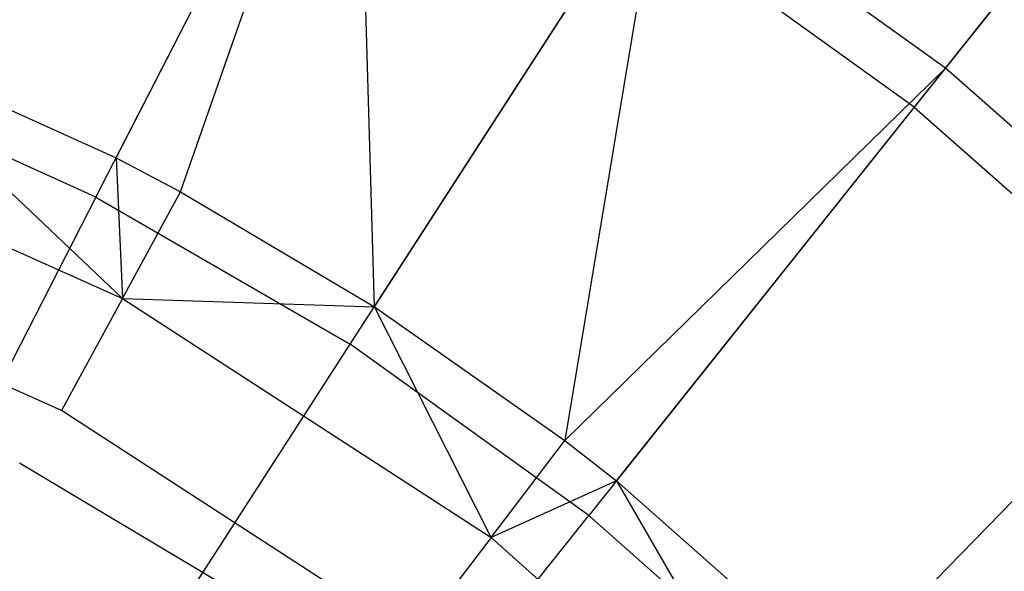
# Model space of a CAD drawing. Extents: x 0.1 to 25.1, y -5.4 to 12.3.
# Tile 90 of 107: x 13.685 to 14.508, y 2.457 to 2.918. Entities that reach past the tile are written whole.
import ezdxf

# ---------------------------------------------------------------- set-up
doc = ezdxf.new("R2010")
doc.units = 0
doc.header["$LTSCALE"] = 2.54
doc.layers.get('0').update_dxf_attribs({"color": 13, "linetype": 'CONTINUOUS'})

# ---------------------------------------------------------------- blocks, each defined once
blk = doc.blocks.new('GRUPUJ_1')
at = {"color": 0}
for p, q in [((14.33347, 8.29724, 7.59504), (14.59803, 8.62898, 7.85741)), ((14.33347, 8.29724, 7.59504), (14.59803, 8.62898, 7.85741)), ((13.64034, 8.22245, 7.37045), (13.84156, 8.61495, 7.59504)), ((13.64034, 8.22245, 7.37045), (13.84156, 8.61495, 7.59504)), ((13.6941, 8.19405, 7.37045), (13.84156, 8.61495, 7.59504)), ((13.6941, 8.19405, 7.37045), (13.84156, 8.61495, 7.59504)), ((13.85614, 8.09785, 7.37045), (13.84156, 8.61495, 7.59504)), ((13.85614, 8.09785, 7.37045), (13.84156, 8.61495, 7.59504)), ((14.56873, 8.59224, 17.8241), (14.30749, 8.26465, 18.07818)), ((14.56873, 8.59224, 17.8241), (14.30749, 8.26465, 18.07818)), ((13.62343, 8.18947, 18.29638), (13.82255, 8.57786, 18.07818)), ((13.62343, 8.18947, 18.29638), (13.82255, 8.57786, 18.07818)), ((13.85614, 8.09785, 7.37045), (14.09545, 8.46837, 7.59504)), ((13.85614, 8.09785, 7.37045), (14.09545, 8.46837, 7.59504)), ((14.09545, 8.46837, 7.59504), (14.01531, 7.98604, 7.37045)), ((14.09545, 8.46837, 7.59504), (14.01531, 7.98604, 7.37045)), ((14.33347, 8.29724, 7.59504), (14.09545, 8.46837, 7.59504)), ((14.33347, 8.29724, 7.59504), (14.09545, 8.46837, 7.59504)), ((13.83603, 8.06672, 18.29638), (14.07283, 8.43336, 18.07818)), ((13.83603, 8.06672, 18.29638), (14.07283, 8.43336, 18.07818)), ((14.30749, 8.26465, 18.07818), (14.07283, 8.43336, 18.07818)), ((14.30749, 8.26465, 18.07818), (14.07283, 8.43336, 18.07818)), ((13.4132, 8.32494, 7.37045), (13.64034, 8.22245, 7.37045)), ((13.4132, 8.32494, 7.37045), (13.64552, 8.10471, 7.3365)), ((13.4132, 8.32494, 7.37045), (13.64034, 8.22245, 7.37045)), ((13.4132, 8.32494, 7.37045), (13.64552, 8.10471, 7.3365)), ((14.33347, 8.29724, 7.59504), (14.01531, 7.98604, 7.37045)), ((14.33347, 8.29724, 7.59504), (14.01531, 7.98604, 7.37045)), ((14.05847, 7.95239, 7.37045), (14.33347, 8.29724, 7.59504)), ((14.05847, 7.95239, 7.37045), (14.33347, 8.29724, 7.59504)), ((14.55328, 8.10326, 7.59504), (14.33347, 8.29724, 7.59504)), ((14.55328, 8.10326, 7.59504), (14.33347, 8.29724, 7.59504)), ((13.62343, 8.18947, 18.29638), (13.39966, 8.29044, 18.29638)), ((13.62343, 8.18947, 18.29638), (13.39966, 8.29044, 18.29638)), ((14.30749, 8.26465, 18.07818), (14.03536, 7.92342, 18.29638)), ((14.30749, 8.26465, 18.07818), (14.03536, 7.92342, 18.29638)), ((14.30749, 8.26465, 18.07818), (14.52418, 8.07342, 18.07818)), ((14.30749, 8.26465, 18.07818), (14.52418, 8.07342, 18.07818)), ((13.31053, 8.25488, 7.3365), (13.64552, 8.10471, 7.3365)), ((13.31053, 8.25488, 7.3365), (13.64552, 8.10471, 7.3365)), ((13.64034, 8.22245, 7.37045), (13.6941, 8.19405, 7.37045)), ((13.64034, 8.22245, 7.37045), (13.64552, 8.10471, 7.3365)), ((13.64034, 8.22245, 7.37045), (13.64552, 8.10471, 7.3365)), ((13.64034, 8.22245, 7.37045), (13.6941, 8.19405, 7.37045)), ((13.64552, 8.10471, 7.3365), (13.6941, 8.19405, 7.37045)), ((13.64552, 8.10471, 7.3365), (13.6941, 8.19405, 7.37045)), ((13.6941, 8.19405, 7.37045), (13.85614, 8.09785, 7.37045)), ((13.6941, 8.19405, 7.37045), (13.85614, 8.09785, 7.37045)), ((13.62343, 8.18947, 18.29638), (13.41776, 7.78829, 18.47771)), ((13.62343, 8.18947, 18.29638), (13.41776, 7.78829, 18.47771)), ((13.62343, 8.18947, 18.29638), (13.83603, 8.06672, 18.29638)), ((13.62343, 8.18947, 18.29638), (13.83603, 8.06672, 18.29638)), ((13.59459, 8.01106, 7.325), (13.27449, 8.15456, 7.325)), ((13.59459, 8.01106, 7.325), (13.27449, 8.15456, 7.325)), ((13.64552, 8.10471, 7.3365), (13.59459, 8.01106, 7.325)), ((13.64552, 8.10471, 7.3365), (13.59459, 8.01106, 7.325)), ((13.64552, 8.10471, 7.3365), (13.95366, 7.90516, 7.3365)), ((13.64552, 8.10471, 7.3365), (13.95366, 7.90516, 7.3365)), ((13.64552, 8.10471, 7.3365), (13.85614, 8.09785, 7.37045)), ((13.64552, 8.10471, 7.3365), (13.85614, 8.09785, 7.37045)), ((14.2453, 7.78751, 7.37045), (14.55328, 8.10326, 7.59504)), ((14.2453, 7.78751, 7.37045), (14.55328, 8.10326, 7.59504)), ((13.85614, 8.09785, 7.37045), (14.01531, 7.98604, 7.37045)), ((13.95366, 7.90516, 7.3365), (13.85614, 8.09785, 7.37045)), ((13.95366, 7.90516, 7.3365), (13.85614, 8.09785, 7.37045)), ((13.85614, 8.09785, 7.37045), (14.01531, 7.98604, 7.37045)), ((13.59144, 7.68801, 18.47771), (13.83603, 8.06672, 18.29638)), ((13.59144, 7.68801, 18.47771), (13.83603, 8.06672, 18.29638)), ((14.03536, 7.92342, 18.29638), (13.83603, 8.06672, 18.29638)), ((14.03536, 7.92342, 18.29638), (13.83603, 8.06672, 18.29638)), ((14.21943, 7.76098, 18.29638), (14.52418, 8.07342, 18.07818)), ((14.21943, 7.76098, 18.29638), (14.52418, 8.07342, 18.07818)), ((13.88904, 7.82038, 7.325), (13.59459, 8.01106, 7.325)), ((13.88904, 7.82038, 7.325), (13.59459, 8.01106, 7.325)), ((13.95366, 7.90516, 7.3365), (14.01531, 7.98604, 7.37045)), ((13.95366, 7.90516, 7.3365), (14.01531, 7.98604, 7.37045)), ((14.01531, 7.98604, 7.37045), (14.05847, 7.95239, 7.37045)), ((14.01531, 7.98604, 7.37045), (14.05847, 7.95239, 7.37045)), ((13.73184, 7.8643, 7.225), (13.5596, 7.96721, 7.225)), ((13.73184, 7.8643, 7.225), (13.5596, 7.96721, 7.225)), ((14.05847, 7.95239, 7.37045), (13.95366, 7.90516, 7.3365)), ((14.05847, 7.95239, 7.37045), (13.95366, 7.90516, 7.3365)), ((14.05847, 7.95239, 7.37045), (14.2453, 7.78751, 7.37045)), ((14.05847, 7.95239, 7.37045), (14.22773, 7.66091, 7.3365)), ((14.05847, 7.95239, 7.37045), (14.22773, 7.66091, 7.3365)), ((14.05847, 7.95239, 7.37045), (14.2453, 7.78751, 7.37045)), ((13.75427, 7.57094, 18.47771), (14.03536, 7.92342, 18.29638)), ((13.75427, 7.57094, 18.47771), (14.03536, 7.92342, 18.29638)), ((14.03536, 7.92342, 18.29638), (14.21943, 7.76098, 18.29638)), ((14.03536, 7.92342, 18.29638), (14.21943, 7.76098, 18.29638)), ((13.95366, 7.90516, 7.3365), (13.88904, 7.82038, 7.325)), ((13.95366, 7.90516, 7.3365), (13.88904, 7.82038, 7.325)), ((13.95366, 7.90516, 7.3365), (14.22773, 7.66091, 7.3365)), ((13.95366, 7.90516, 7.3365), (14.22773, 7.66091, 7.3365))]:
    blk.add_line(p, q, dxfattribs=at)

msp = doc.modelspace()

# ---------------------------------------------------------------- block references
at = {"color": 0}
msp.add_blockref('GRUPUJ_1', (0.125, -5.41988, 0.188), dxfattribs=at)

doc.saveas('drawing.dxf')
